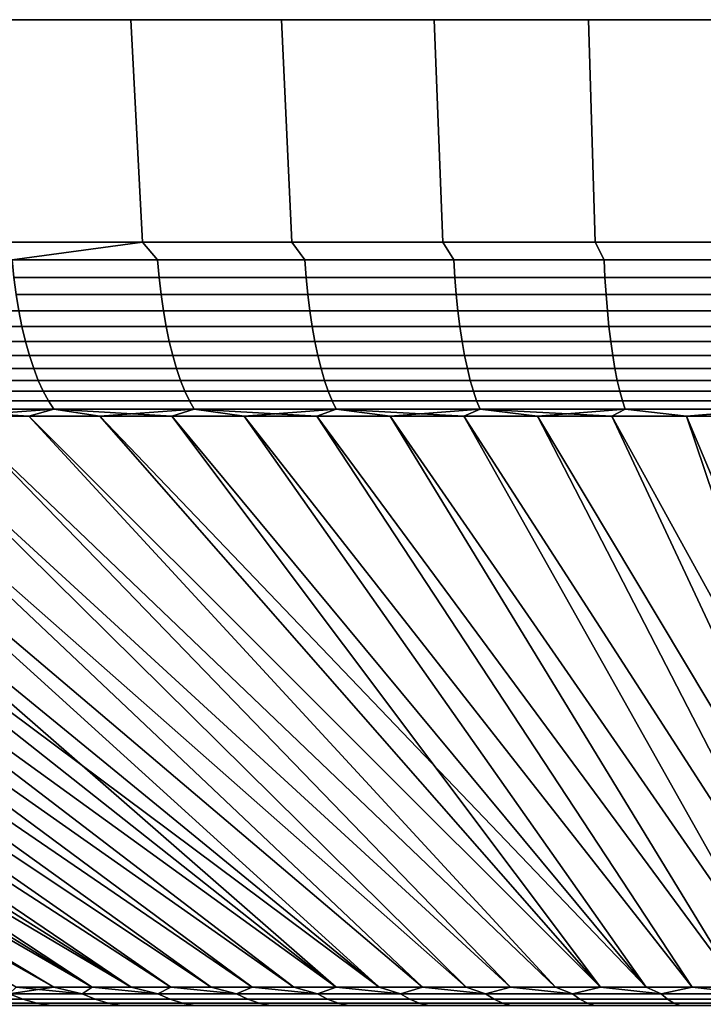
# Model space of a CAD drawing. Header units: metres. Extents: x -109 to 109, y -342 to 66.
# Tile 244 of 256: x 66 to 72, y 57 to 66. Entities that reach past the tile are written whole.
import ezdxf

# ---------------------------------------------------------------- set-up
doc = ezdxf.new("R2010")
doc.units = ezdxf.units.M
doc.layers.add('solid_K_24_62_16_000B91', color=7, linetype='CONTINUOUS')

msp = doc.modelspace()

# ---------------------------------------------------------------- linework, layer by layer
at = {"layer": 'solid_K_24_62_16_000B91'}
for points in [[(64.347702, 66.099998, -29.790512), (65.64061, 66.099998, 30.285751), (66.953621, 66.099998, 30.724903), (65.64061, 66.099998, -30.285751)], [(65.64061, 66.099998, -30.285751), (66.953621, 66.099998, 30.724903), (68.284294, 66.099998, 31.107157), (66.953621, 66.099998, -30.724903)], [(65.757423, 64.137161, 29.959957), (67.056313, 64.137161, 30.394388), (66.953621, 66.099998, 30.724903), (65.64061, 66.099998, 30.285751)], [(67.056313, 64.137161, -30.394388), (65.757423, 64.137161, -29.959957), (65.64061, 66.099998, -30.285751), (66.953621, 66.099998, -30.724903)], [(66.953621, 66.099998, -30.724903), (68.284294, 66.099998, 31.107157), (69.630226, 66.099998, 31.43182), (68.284294, 66.099998, -31.107157)], [(67.056313, 64.137161, 30.394388), (68.372688, 64.137161, 30.772535), (68.284294, 66.099998, 31.107157), (66.953621, 66.099998, 30.724903)], [(68.372696, 64.137161, -30.772535), (67.056313, 64.137161, -30.394388), (66.953621, 66.099998, -30.724903), (68.284294, 66.099998, -31.107157)], [(68.284294, 66.099998, -31.107157), (69.630226, 66.099998, 31.43182), (70.988869, 66.099998, 31.698273), (69.630226, 66.099998, -31.43182)], [(68.372688, 64.137161, 30.772535), (69.704124, 64.137161, 31.093699), (69.630226, 66.099998, 31.43182), (68.284294, 66.099998, 31.107157)], [(69.704124, 64.137161, -31.093699), (68.372696, 64.137161, -30.772535), (68.284294, 66.099998, -31.107157), (69.630226, 66.099998, -31.43182)], [(69.630226, 66.099998, -31.43182), (70.988869, 66.099998, 31.698273), (72.357658, 66.099998, 31.906019), (70.988869, 66.099998, -31.698273)], [(69.704124, 64.137161, 31.093699), (71.048134, 64.137161, 31.357283), (70.988869, 66.099998, 31.698273), (69.630226, 66.099998, 31.43182)], [(71.048134, 64.137161, -31.357283), (69.704124, 64.137161, -31.093699), (69.630226, 66.099998, -31.43182), (70.988869, 66.099998, -31.698273)], [(70.988869, 66.099998, -31.698273), (72.357658, 66.099998, 31.906019), (73.734184, 66.099998, 32.054691), (72.357658, 66.099998, -31.906019)], [(71.048134, 64.137161, 31.357283), (72.402237, 64.137161, 31.562801), (72.357658, 66.099998, 31.906019), (70.988869, 66.099998, 31.698273)], [(72.402237, 64.137161, -31.562801), (71.048134, 64.137161, -31.357283), (70.988869, 66.099998, -31.698273), (72.357658, 66.099998, -31.906019)], [(65.908218, 63.98151, 29.977663), (67.056313, 64.137161, 30.394388), (65.757423, 64.137161, 29.959957)], [(65.908218, 63.98151, -29.977663), (65.757423, 64.137161, -29.959957), (67.056313, 64.137161, -30.394388)], [(67.190048, 63.98151, 30.400181), (67.056313, 64.137161, 30.394388), (65.908218, 63.98151, 29.977663)], [(65.908218, 63.98151, -29.977663), (67.056313, 64.137161, -30.394388), (67.190048, 63.98151, -30.400181)], [(68.488655, 63.98151, 30.767914), (68.372688, 64.137161, 30.772535), (67.056313, 64.137161, 30.394388), (67.190048, 63.98151, 30.400181)], [(68.488655, 63.98151, -30.767914), (67.190048, 63.98151, -30.400181), (67.056313, 64.137161, -30.394388), (68.372696, 64.137161, -30.772535)], [(69.801704, 63.98151, 31.080202), (69.704124, 64.137161, 31.093699), (68.372688, 64.137161, 30.772535), (68.488655, 63.98151, 30.767914)], [(69.801704, 63.98151, -31.080202), (68.488655, 63.98151, -30.767914), (68.372696, 64.137161, -30.772535), (69.704124, 64.137161, -31.093699)], [(71.126823, 63.98151, 31.336481), (71.048134, 64.137161, 31.357283), (69.704124, 64.137161, 31.093699), (69.801704, 63.98151, 31.080202)], [(71.126823, 63.98151, -31.336481), (69.801704, 63.98151, -31.080202), (69.704124, 64.137161, -31.093699), (71.048134, 64.137161, -31.357283)], [(72.461617, 63.98151, 31.536291), (72.402237, 64.137161, 31.562801), (71.048134, 64.137161, 31.357283), (71.126823, 63.98151, 31.336481)], [(72.461617, 63.98151, -31.536291), (71.126823, 63.98151, -31.336481), (71.048134, 64.137161, -31.357283), (72.402237, 64.137161, -31.562801)], [(65.908218, 63.98151, -29.977663), (67.190048, 63.98151, -30.400181), (67.203751, 63.827229, -30.355433), (65.923805, 63.827229, -29.933537)], [(67.190048, 63.98151, 30.400181), (65.908218, 63.98151, 29.977663), (65.923805, 63.827229, 29.933537), (67.203751, 63.827229, 30.355433)], [(67.190048, 63.98151, -30.400181), (68.488655, 63.98151, -30.767914), (68.50045, 63.827229, -30.722624), (67.203751, 63.827229, -30.355433)], [(68.488655, 63.98151, 30.767914), (67.190048, 63.98151, 30.400181), (67.203751, 63.827229, 30.355433), (68.50045, 63.827229, 30.722624)], [(68.488655, 63.98151, -30.767914), (69.801704, 63.98151, -31.080202), (69.811562, 63.827229, -31.034452), (68.50045, 63.827229, -30.722624)], [(69.801704, 63.98151, 31.080202), (68.488655, 63.98151, 30.767914), (68.50045, 63.827229, 30.722624), (69.811562, 63.827229, 31.034452)], [(69.801704, 63.98151, -31.080202), (71.126823, 63.98151, -31.336481), (71.134727, 63.827229, -31.290356), (69.811562, 63.827229, -31.034452)], [(71.126823, 63.98151, 31.336481), (69.801704, 63.98151, 31.080202), (69.811562, 63.827229, 31.034452), (71.134727, 63.827229, 31.290356)], [(71.126823, 63.98151, -31.336481), (72.461617, 63.98151, -31.536291), (72.467567, 63.827229, -31.48987), (71.134727, 63.827229, -31.290356)], [(72.461617, 63.98151, 31.536291), (71.126823, 63.98151, 31.336481), (71.134727, 63.827229, 31.290356), (72.467567, 63.827229, 31.48987)], [(65.923805, 63.827229, -29.933537), (67.203751, 63.827229, -30.355433), (67.221054, 63.677216, -30.298946), (65.943489, 63.677216, -29.877836)], [(67.203751, 63.827229, 30.355433), (65.923805, 63.827229, 29.933537), (65.943489, 63.677216, 29.877836), (67.221054, 63.677216, 30.298946)], [(67.203751, 63.827229, -30.355433), (68.50045, 63.827229, -30.722624), (68.515335, 63.677216, -30.665455), (67.221054, 63.677216, -30.298946)], [(68.50045, 63.827229, 30.722624), (67.203751, 63.827229, 30.355433), (67.221054, 63.677216, 30.298946), (68.515335, 63.677216, 30.665455)], [(68.50045, 63.827229, -30.722624), (69.811562, 63.827229, -31.034452), (69.824013, 63.677216, -30.976704), (68.515335, 63.677216, -30.665455)], [(69.811562, 63.827229, 31.034452), (68.50045, 63.827229, 30.722624), (68.515335, 63.677216, 30.665455), (69.824013, 63.677216, 30.976704)], [(69.811562, 63.827229, -31.034452), (71.134727, 63.827229, -31.290356), (71.144714, 63.677216, -31.23213), (69.824013, 63.677216, -30.976704)], [(71.134727, 63.827229, 31.290356), (69.811562, 63.827229, 31.034452), (69.824013, 63.677216, 30.976704), (71.144714, 63.677216, 31.23213)], [(71.134727, 63.827229, -31.290356), (72.467567, 63.827229, -31.48987), (72.475067, 63.677216, -31.431273), (71.144714, 63.677216, -31.23213)], [(72.467567, 63.827229, 31.48987), (71.134727, 63.827229, 31.290356), (71.144714, 63.677216, 31.23213), (72.475067, 63.677216, 31.431273)], [(65.943489, 63.677216, -29.877836), (67.221054, 63.677216, -30.298946), (67.241829, 63.532452, -30.231091), (65.967133, 63.532452, -29.810925)], [(67.221054, 63.677216, 30.298946), (65.943489, 63.677216, 29.877836), (65.967133, 63.532452, 29.810925), (67.241829, 63.532452, 30.231091)], [(67.221054, 63.677216, -30.298946), (68.515335, 63.677216, -30.665455), (68.533218, 63.532452, -30.596779), (67.241829, 63.532452, -30.231091)], [(68.515335, 63.677216, 30.665455), (67.221054, 63.677216, 30.298946), (67.241829, 63.532452, 30.231091), (68.533218, 63.532452, 30.596779)], [(68.515335, 63.677216, -30.665455), (69.824013, 63.677216, -30.976704), (69.838959, 63.532452, -30.907331), (68.533218, 63.532452, -30.596779)], [(69.824013, 63.677216, 30.976704), (68.515335, 63.677216, 30.665455), (68.533218, 63.532452, 30.596779), (69.838959, 63.532452, 30.907331)], [(69.824013, 63.677216, -30.976704), (71.144714, 63.677216, -31.23213), (71.156708, 63.532452, -31.162184), (69.838959, 63.532452, -30.907331)], [(71.144714, 63.677216, 31.23213), (69.824013, 63.677216, 30.976704), (69.838959, 63.532452, 30.907331), (71.156708, 63.532452, 31.162184)], [(71.144714, 63.677216, -31.23213), (72.475067, 63.677216, -31.431273), (72.484085, 63.532452, -31.360882), (71.156708, 63.532452, -31.162184)], [(72.475067, 63.677216, 31.431273), (71.144714, 63.677216, 31.23213), (71.156708, 63.532452, 31.162184), (72.484085, 63.532452, 31.360882)], [(64.711411, 63.532452, -29.337036), (65.967133, 63.532452, -29.810925), (65.994583, 63.393871, -29.733234), (64.742134, 63.393871, -29.260582)], [(65.967133, 63.532452, 29.810925), (64.711411, 63.532452, 29.337036), (64.742134, 63.393871, 29.260582), (65.994583, 63.393871, 29.733234)], [(65.967133, 63.532452, -29.810925), (67.241829, 63.532452, -30.231091), (67.265961, 63.393871, -30.152308), (65.994583, 63.393871, -29.733234)], [(67.241829, 63.532452, 30.231091), (65.967133, 63.532452, 29.810925), (65.994583, 63.393871, 29.733234), (67.265961, 63.393871, 30.152308)], [(67.241829, 63.532452, -30.231091), (68.533218, 63.532452, -30.596779), (68.553978, 63.393871, -30.517042), (67.265961, 63.393871, -30.152308)], [(68.533218, 63.532452, 30.596779), (67.241829, 63.532452, 30.231091), (67.265961, 63.393871, 30.152308), (68.553978, 63.393871, 30.517042)], [(68.533218, 63.532452, -30.596779), (69.838959, 63.532452, -30.907331), (69.856323, 63.393871, -30.826784), (68.553978, 63.393871, -30.517042)], [(69.838959, 63.532452, 30.907331), (68.533218, 63.532452, 30.596779), (68.553978, 63.393871, 30.517042), (69.856323, 63.393871, 30.826784)], [(69.838959, 63.532452, -30.907331), (71.156708, 63.532452, -31.162184), (71.170631, 63.393871, -31.080975), (69.856323, 63.393871, -30.826784)], [(71.156708, 63.532452, 31.162184), (69.838959, 63.532452, 30.907331), (69.856323, 63.393871, 30.826784), (71.170631, 63.393871, 31.080975)], [(71.156708, 63.532452, -31.162184), (72.484085, 63.532452, -31.360882), (72.494545, 63.393871, -31.279154), (71.170631, 63.393871, -31.080975)], [(72.484085, 63.532452, 31.360882), (71.156708, 63.532452, 31.162184), (71.170631, 63.393871, 31.080975), (72.494545, 63.393871, 31.279154)], [(64.742134, 63.393871, -29.260582), (65.994583, 63.393871, -29.733234), (66.025658, 63.262379, -29.645273), (64.776917, 63.262379, -29.174019)], [(65.994583, 63.393871, 29.733234), (64.742134, 63.393871, 29.260582), (64.776917, 63.262379, 29.174019), (66.025658, 63.262379, 29.645273)], [(65.994583, 63.393871, -29.733234), (67.265961, 63.393871, -30.152308), (67.293274, 63.262379, -30.063107), (66.025658, 63.262379, -29.645273)], [(67.265961, 63.393871, 30.152308), (65.994583, 63.393871, 29.733234), (66.025658, 63.262379, 29.645273), (67.293274, 63.262379, 30.063107)], [(67.265961, 63.393871, -30.152308), (68.553978, 63.393871, -30.517042), (68.577484, 63.262379, -30.426762), (67.293274, 63.262379, -30.063107)], [(68.553978, 63.393871, 30.517042), (67.265961, 63.393871, 30.152308), (67.293274, 63.262379, 30.063107), (68.577484, 63.262379, 30.426762)], [(68.553978, 63.393871, -30.517042), (69.856323, 63.393871, -30.826784), (69.875977, 63.262379, -30.735588), (68.577484, 63.262379, -30.426762)], [(69.856323, 63.393871, 30.826784), (68.553978, 63.393871, 30.517042), (68.577484, 63.262379, 30.426762), (69.875977, 63.262379, 30.735588)], [(69.856323, 63.393871, -30.826784), (71.170631, 63.393871, -31.080975), (71.186401, 63.262379, -30.989025), (69.875977, 63.262379, -30.735588)], [(71.170631, 63.393871, 31.080975), (69.856323, 63.393871, 30.826784), (69.875977, 63.262379, 30.735588), (71.186401, 63.262379, 30.989025)], [(71.170631, 63.393871, -31.080975), (72.494545, 63.393871, -31.279154), (72.506393, 63.262379, -31.186619), (71.186401, 63.262379, -30.989025)], [(72.494545, 63.393871, 31.279154), (71.170631, 63.393871, 31.080975), (71.186401, 63.262379, 30.989025), (72.506393, 63.262379, 31.186619)], [(64.776917, 63.262379, -29.174019), (66.025658, 63.262379, -29.645273), (66.060165, 63.138828, -29.547611), (64.815536, 63.138828, -29.077909)], [(66.025658, 63.262379, 29.645273), (64.776917, 63.262379, 29.174019), (64.815536, 63.138828, 29.077909), (66.060165, 63.138828, 29.547611)], [(66.025658, 63.262379, -29.645273), (67.293274, 63.262379, -30.063107), (67.323608, 63.138828, -29.964067), (66.060165, 63.138828, -29.547611)], [(67.293274, 63.262379, 30.063107), (66.025658, 63.262379, 29.645273), (66.060165, 63.138828, 29.547611), (67.323608, 63.138828, 29.964067)], [(67.293274, 63.262379, -30.063107), (68.577484, 63.262379, -30.426762), (68.603584, 63.138828, -30.326527), (67.323608, 63.138828, -29.964067)], [(68.577484, 63.262379, 30.426762), (67.293274, 63.262379, 30.063107), (67.323608, 63.138828, 29.964067), (68.603584, 63.138828, 30.326527)], [(68.577484, 63.262379, -30.426762), (69.875977, 63.262379, -30.735588), (69.897797, 63.138828, -30.634335), (68.603584, 63.138828, -30.326527)], [(69.875977, 63.262379, 30.735588), (68.577484, 63.262379, 30.426762), (68.603584, 63.138828, 30.326527), (69.897797, 63.138828, 30.634335)], [(69.875977, 63.262379, -30.735588), (71.186401, 63.262379, -30.989025), (71.203903, 63.138828, -30.886936), (69.897797, 63.138828, -30.634335)], [(71.186401, 63.262379, 30.989025), (69.875977, 63.262379, 30.735588), (69.897797, 63.138828, 30.634335), (71.203903, 63.138828, 30.886936)], [(71.186401, 63.262379, -30.989025), (72.506393, 63.262379, -31.186619), (72.519554, 63.138828, -31.083879), (71.203903, 63.138828, -30.886936)], [(72.506393, 63.262379, 31.186619), (71.186401, 63.262379, 30.989025), (71.203903, 63.138828, 30.886936), (72.519554, 63.138828, 31.083879)], [(64.815536, 63.138828, -29.077909), (66.060165, 63.138828, -29.547611), (66.097878, 63.024021, -29.440884), (64.857742, 63.024021, -28.972878)], [(66.060165, 63.138828, 29.547611), (64.815536, 63.138828, 29.077909), (64.857742, 63.024021, 28.972878), (66.097878, 63.024021, 29.440884)], [(66.060165, 63.138828, -29.547611), (67.323608, 63.138828, -29.964067), (67.35675, 63.024021, -29.855835), (66.097878, 63.024021, -29.440884)], [(67.323608, 63.138828, 29.964067), (66.060165, 63.138828, 29.547611), (66.097878, 63.024021, 29.440884), (67.35675, 63.024021, 29.855835)], [(67.323608, 63.138828, -29.964067), (68.603584, 63.138828, -30.326527), (68.632111, 63.024021, -30.216984), (67.35675, 63.024021, -29.855835)], [(68.603584, 63.138828, 30.326527), (67.323608, 63.138828, 29.964067), (67.35675, 63.024021, 29.855835), (68.632111, 63.024021, 30.216984)], [(68.603584, 63.138828, -30.326527), (69.897797, 63.138828, -30.634335), (69.921646, 63.024021, -30.523682), (68.632111, 63.024021, -30.216984)], [(69.897797, 63.138828, 30.634335), (68.603584, 63.138828, 30.326527), (68.632111, 63.024021, 30.216984), (69.921646, 63.024021, 30.523682)], [(69.897797, 63.138828, -30.634335), (71.203903, 63.138828, -30.886936), (71.22303, 63.024021, -30.775372), (69.921646, 63.024021, -30.523682)], [(71.203903, 63.138828, 30.886936), (69.897797, 63.138828, 30.634335), (69.921646, 63.024021, 30.523682), (71.22303, 63.024021, 30.775372)], [(71.203903, 63.138828, -30.886936), (72.519554, 63.138828, -31.083879), (72.533928, 63.024021, -30.971603), (71.22303, 63.024021, -30.775372)], [(72.519554, 63.138828, 31.083879), (71.203903, 63.138828, 30.886936), (71.22303, 63.024021, 30.775372), (72.533928, 63.024021, 30.971603)], [(64.857742, 63.024021, -28.972878), (66.097878, 63.024021, -29.440884), (66.138542, 62.918705, -29.325785), (64.903259, 62.918705, -28.859608)], [(66.097878, 63.024021, 29.440884), (64.857742, 63.024021, 28.972878), (64.903259, 62.918705, 28.859608), (66.138542, 62.918705, 29.325785)], [(66.097878, 63.024021, -29.440884), (67.35675, 63.024021, -29.855835), (67.392502, 62.918705, -29.739113), (66.138542, 62.918705, -29.325785)], [(67.35675, 63.024021, 29.855835), (66.097878, 63.024021, 29.440884), (66.138542, 62.918705, 29.325785), (67.392502, 62.918705, 29.739113)], [(67.35675, 63.024021, -29.855835), (68.632111, 63.024021, -30.216984), (68.662872, 62.918705, -30.09885), (67.392502, 62.918705, -29.739113)], [(68.632111, 63.024021, 30.216984), (67.35675, 63.024021, 29.855835), (67.392502, 62.918705, 29.739113), (68.662872, 62.918705, 30.09885)], [(68.632111, 63.024021, -30.216984), (69.921646, 63.024021, -30.523682), (69.947365, 62.918705, -30.404348), (68.662872, 62.918705, -30.09885)], [(69.921646, 63.024021, 30.523682), (68.632111, 63.024021, 30.216984), (68.662872, 62.918705, 30.09885), (69.947365, 62.918705, 30.404348)], [(69.921646, 63.024021, -30.523682), (71.22303, 63.024021, -30.775372), (71.24366, 62.918705, -30.655054), (69.947365, 62.918705, -30.404348)], [(71.22303, 63.024021, 30.775372), (69.921646, 63.024021, 30.523682), (69.947365, 62.918705, 30.404348), (71.24366, 62.918705, 30.655054)], [(71.22303, 63.024021, -30.775372), (72.533928, 63.024021, -30.971603), (72.549438, 62.918705, -30.850517), (71.24366, 62.918705, -30.655054)], [(72.533928, 63.024021, 30.971603), (71.22303, 63.024021, 30.775372), (71.24366, 62.918705, 30.655054), (72.549438, 62.918705, 30.850517)], [(64.903259, 62.918705, -28.859608), (66.138542, 62.918705, -29.325785), (66.1819, 62.823563, -29.20306), (64.95179, 62.823563, -28.738834)], [(66.138542, 62.918705, 29.325785), (64.903259, 62.918705, 28.859608), (64.95179, 62.823563, 28.738834), (66.1819, 62.823563, 29.20306)], [(66.138542, 62.918705, -29.325785), (67.392502, 62.918705, -29.739113), (67.430611, 62.823563, -29.614658), (66.1819, 62.823563, -29.20306)], [(67.392502, 62.918705, 29.739113), (66.138542, 62.918705, 29.325785), (66.1819, 62.823563, 29.20306), (67.430611, 62.823563, 29.614658)], [(67.392502, 62.918705, -29.739113), (68.662872, 62.918705, -30.09885), (68.695663, 62.823563, -29.972891), (67.430611, 62.823563, -29.614658)], [(68.662872, 62.918705, 30.09885), (67.392502, 62.918705, 29.739113), (67.430611, 62.823563, 29.614658), (68.695663, 62.823563, 29.972891)], [(68.662872, 62.918705, -30.09885), (69.947365, 62.918705, -30.404348), (69.974785, 62.823563, -30.277109), (68.695663, 62.823563, -29.972891)], [(69.947365, 62.918705, 30.404348), (68.662872, 62.918705, 30.09885), (68.695663, 62.823563, 29.972891), (69.974785, 62.823563, 30.277109)], [(69.947365, 62.918705, -30.404348), (71.24366, 62.918705, -30.655054), (71.265663, 62.823563, -30.526768), (69.974785, 62.823563, -30.277109)], [(71.24366, 62.918705, 30.655054), (69.947365, 62.918705, 30.404348), (69.974785, 62.823563, 30.277109), (71.265663, 62.823563, 30.526768)], [(71.24366, 62.918705, -30.655054), (72.549438, 62.918705, -30.850517), (72.565971, 62.823563, -30.721413), (71.265663, 62.823563, -30.526768)], [(72.549438, 62.918705, 30.850517), (71.24366, 62.918705, 30.655054), (71.265663, 62.823563, 30.526768), (72.565971, 62.823563, 30.721413)], [(64.95179, 62.823563, -28.738834), (66.1819, 62.823563, -29.20306), (66.227676, 62.739212, -29.073507), (65.003014, 62.739212, -28.611341)], [(66.1819, 62.823563, 29.20306), (64.95179, 62.823563, 28.738834), (65.003014, 62.739212, 28.611341), (66.227676, 62.739212, 29.073507)], [(66.1819, 62.823563, -29.20306), (67.430611, 62.823563, -29.614658), (67.470848, 62.739212, -29.483282), (66.227676, 62.739212, -29.073507)], [(67.430611, 62.823563, 29.614658), (66.1819, 62.823563, 29.20306), (66.227676, 62.739212, 29.073507), (67.470848, 62.739212, 29.483282)], [(67.430611, 62.823563, -29.614658), (68.695663, 62.823563, -29.972891), (68.730286, 62.739212, -29.839924), (67.470848, 62.739212, -29.483282)], [(68.695663, 62.823563, 29.972891), (67.430611, 62.823563, 29.614658), (67.470848, 62.739212, 29.483282), (68.730286, 62.739212, 29.839924)], [(68.695663, 62.823563, -29.972891), (69.974785, 62.823563, -30.277109), (70.003731, 62.739212, -30.142794), (68.730286, 62.739212, -29.839924)], [(69.974785, 62.823563, 30.277109), (68.695663, 62.823563, 29.972891), (68.730286, 62.739212, 29.839924), (70.003731, 62.739212, 30.142794)], [(69.974785, 62.823563, -30.277109), (71.265663, 62.823563, -30.526768), (71.288879, 62.739212, -30.391344), (70.003731, 62.739212, -30.142794)], [(71.265663, 62.823563, 30.526768), (69.974785, 62.823563, 30.277109), (70.003731, 62.739212, 30.142794), (71.288879, 62.739212, 30.391344)], [(71.265663, 62.823563, -30.526768), (72.565971, 62.823563, -30.721413), (72.58342, 62.739212, -30.585125), (71.288879, 62.739212, -30.391344)], [(72.565971, 62.823563, 30.721413), (71.265663, 62.823563, 30.526768), (71.288879, 62.739212, 30.391344), (72.58342, 62.739212, 30.585125)], [(65.003014, 62.739212, -28.611341), (66.227676, 62.739212, -29.073507), (66.275566, 62.666206, -28.937971), (65.056618, 62.666206, -28.477961)], [(66.227676, 62.739212, 29.073507), (65.003014, 62.739212, 28.611341), (65.056618, 62.666206, 28.477961), (66.275566, 62.666206, 28.937971)], [(66.227676, 62.739212, -29.073507), (67.470848, 62.739212, -29.483282), (67.512939, 62.666206, -29.345835), (66.275566, 62.666206, -28.937971)], [(67.470848, 62.739212, 29.483282), (66.227676, 62.739212, 29.073507), (66.275566, 62.666206, 28.937971), (67.512939, 62.666206, 29.345835)], [(67.470848, 62.739212, -29.483282), (68.730286, 62.739212, -29.839924), (68.76651, 62.666206, -29.700815), (67.512939, 62.666206, -29.345835)], [(68.730286, 62.739212, 29.839924), (67.470848, 62.739212, 29.483282), (67.512939, 62.666206, 29.345835), (68.76651, 62.666206, 29.700815)], [(68.730286, 62.739212, -29.839924), (70.003731, 62.739212, -30.142794), (70.034019, 62.666206, -30.002272), (68.76651, 62.666206, -29.700815)], [(70.003731, 62.739212, 30.142794), (68.730286, 62.739212, 29.839924), (68.76651, 62.666206, 29.700815), (70.034019, 62.666206, 30.002272)], [(70.003731, 62.739212, -30.142794), (71.288879, 62.739212, -30.391344), (71.313171, 62.666206, -30.249664), (70.034019, 62.666206, -30.002272)], [(71.288879, 62.739212, 30.391344), (70.003731, 62.739212, 30.142794), (70.034019, 62.666206, 30.002272), (71.313171, 62.666206, 30.249664)], [(71.288879, 62.739212, -30.391344), (72.58342, 62.739212, -30.585125), (72.601677, 62.666206, -30.442543), (71.313171, 62.666206, -30.249664)], [(72.58342, 62.739212, 30.585125), (71.288879, 62.739212, 30.391344), (71.313171, 62.666206, 30.249664), (72.601677, 62.666206, 30.442543)], [(56.867943, 62.605068, 23.39665), (65.94313, 57.568859, 12.946731), (66.274483, 57.568859, 13.210002), (57.383011, 62.605068, 23.819355)], [(57.907166, 62.605068, -24.230713), (66.274475, 57.568859, -13.209997), (65.943123, 57.568859, -12.946726), (57.382996, 62.605068, -23.819344)], [(57.383011, 62.605068, 23.819355), (66.274483, 57.568859, 13.210002), (66.612404, 57.568859, 13.464796), (57.907177, 62.605068, 24.230722)], [(58.440178, 62.605068, -24.630547), (66.612396, 57.568859, -13.464791), (66.274475, 57.568859, -13.209997), (57.907166, 62.605068, -24.230713)], [(57.907177, 62.605068, 24.230722), (66.612404, 57.568859, 13.464796), (66.956673, 57.568859, 13.710955), (58.440193, 62.605068, 24.630558)], [(58.440178, 62.605068, -24.630547), (58.981792, 62.605068, -25.01866), (66.612396, 57.568859, -13.464791)], [(58.981808, 62.605068, 25.018669), (58.440193, 62.605068, 24.630558), (66.956673, 57.568859, 13.710955)], [(59.531738, 62.605068, -25.394863), (66.956665, 57.568859, -13.71095), (66.612396, 57.568859, -13.464791), (58.981792, 62.605068, -25.01866)], [(58.981808, 62.605068, 25.018669), (66.956673, 57.568859, 13.710955), (67.307083, 57.568859, 13.94832), (59.531754, 62.605068, 25.394875)], [(60.089764, 62.605068, -25.758982), (67.307076, 57.568859, -13.948315), (66.956665, 57.568859, -13.71095), (59.531738, 62.605068, -25.394863)], [(59.531754, 62.605068, 25.394875), (67.307083, 57.568859, 13.94832), (67.663399, 57.568859, 14.176737), (60.089779, 62.605068, 25.758991)], [(60.655598, 62.605068, -26.110838), (67.663391, 57.568859, -14.176731), (67.307076, 57.568859, -13.948315), (60.089764, 62.605068, -25.758982)], [(60.089779, 62.605068, 25.758991), (67.663399, 57.568859, 14.176737), (68.025368, 57.568859, 14.396041), (60.655613, 62.605068, 26.110849)], [(61.228973, 62.605068, -26.45027), (68.02536, 57.568859, -14.396036), (67.663391, 57.568859, -14.176731), (60.655598, 62.605068, -26.110838)], [(60.655613, 62.605068, 26.110849), (68.025368, 57.568859, 14.396041), (68.392754, 57.568859, 14.60609), (61.228989, 62.605068, 26.450277)], [(61.809616, 62.605068, -26.777109), (68.392746, 57.568859, -14.606087), (68.02536, 57.568859, -14.396036), (61.228973, 62.605068, -26.45027)], [(61.228989, 62.605068, 26.450277), (68.392754, 57.568859, 14.60609), (68.765305, 57.568859, 14.806749), (61.809631, 62.605068, 26.777119)], [(62.397251, 62.605068, -27.091206), (68.765305, 57.568859, -14.806747), (68.392746, 57.568859, -14.606087), (61.809616, 62.605068, -26.777109)], [(61.809631, 62.605068, 26.777119), (68.765305, 57.568859, 14.806749), (69.14283, 57.568859, 14.997914), (62.397266, 62.605068, 27.091215)], [(62.682739, 62.666206, -27.404902), (62.9916, 62.605068, -27.392408), (68.765305, 57.568859, -14.806747), (62.397251, 62.605068, -27.091206)], [(62.682739, 62.666206, 27.404902), (62.397266, 62.605068, 27.091215), (69.14283, 57.568859, 14.997914), (62.991615, 62.605068, 27.392416)], [(63.592377, 62.605068, -27.680574), (69.14283, 57.568859, -14.997914), (68.765305, 57.568859, -14.806747), (62.9916, 62.605068, -27.392408)], [(62.991615, 62.605068, 27.392416), (69.14283, 57.568859, 14.997914), (69.525116, 57.568859, 15.179471), (63.592392, 62.605068, 27.680582)], [(64.199295, 62.605068, -27.955566), (69.525116, 57.568859, -15.179471), (69.14283, 57.568859, -14.997914), (63.592377, 62.605068, -27.680574)], [(63.592392, 62.605068, 27.680582), (69.525116, 57.568859, 15.179471), (69.911934, 57.568859, 15.351309), (64.19931, 62.605068, 27.955572)], [(64.812073, 62.605068, -28.217253), (69.911934, 57.568859, -15.351309), (69.525116, 57.568859, -15.179471), (64.199295, 62.605068, -27.955566)], [(64.19931, 62.605068, 27.955572), (69.911934, 57.568859, 15.351309), (70.303017, 57.568859, 15.513307), (64.812088, 62.605068, 28.217258)], [(65.430412, 62.605068, -28.465509), (70.303009, 57.568859, -15.513306), (69.911934, 57.568859, -15.351309), (64.812073, 62.605068, -28.217253)], [(64.812088, 62.605068, 28.217258), (70.303017, 57.568859, 15.513307), (70.698097, 57.568859, 15.665353), (65.430428, 62.605068, 28.465515)], [(65.056618, 62.666206, -28.477961), (66.275566, 62.666206, -28.937971), (65.430412, 62.605068, -28.465509)], [(65.056618, 62.666206, 28.477961), (65.430428, 62.605068, 28.465515), (66.054039, 62.605068, 28.700222)], [(66.275566, 62.666206, 28.937971), (65.056618, 62.666206, 28.477961), (66.054039, 62.605068, 28.700222)], [(66.275566, 62.666206, -28.937971), (66.054024, 62.605068, -28.700218), (65.430412, 62.605068, -28.465509)], [(66.054024, 62.605068, -28.700218), (70.698097, 57.568859, -15.665351), (70.303009, 57.568859, -15.513306), (65.430412, 62.605068, -28.465509)], [(65.430428, 62.605068, 28.465515), (70.698097, 57.568859, 15.665353), (71.096924, 57.568859, 15.807343), (66.054039, 62.605068, 28.700222)], [(66.275566, 62.666206, -28.937971), (66.682602, 62.605068, -28.921267), (66.054024, 62.605068, -28.700218)], [(66.682602, 62.605068, -28.921267), (71.096916, 57.568859, -15.80734), (70.698097, 57.568859, -15.665351), (66.054024, 62.605068, -28.700218)], [(66.275566, 62.666206, 28.937971), (66.054039, 62.605068, 28.700222), (66.682617, 62.605068, 28.921272)], [(66.054039, 62.605068, 28.700222), (71.096924, 57.568859, 15.807343), (71.499199, 57.568859, 15.939177), (66.682617, 62.605068, 28.921272)], [(66.275566, 62.666206, -28.937971), (67.512939, 62.666206, -29.345835), (66.682602, 62.605068, -28.921267)], [(66.275566, 62.666206, 28.937971), (66.682617, 62.605068, 28.921272), (67.315872, 62.605068, 29.128555)], [(67.512939, 62.666206, 29.345835), (66.275566, 62.666206, 28.937971), (67.315872, 62.605068, 29.128555)], [(67.512939, 62.666206, -29.345835), (67.315857, 62.605068, -29.128551), (66.682602, 62.605068, -28.921267)], [(66.682602, 62.605068, -28.921267), (67.315857, 62.605068, -29.128551), (71.096916, 57.568859, -15.80734)], [(67.315872, 62.605068, 29.128555), (66.682617, 62.605068, 28.921272), (71.499199, 57.568859, 15.939177)], [(67.512939, 62.666206, -29.345835), (67.953484, 62.605068, -29.321972), (67.315857, 62.605068, -29.128551)], [(67.953484, 62.605068, -29.321972), (71.499191, 57.568859, -15.939173), (71.096916, 57.568859, -15.80734), (67.315857, 62.605068, -29.128551)], [(67.512939, 62.666206, 29.345835), (67.315872, 62.605068, 29.128555), (67.953499, 62.605068, 29.321976)], [(67.315872, 62.605068, 29.128555), (71.499199, 57.568859, 15.939177), (71.904671, 57.568859, 16.060768), (67.953499, 62.605068, 29.321976)], [(67.512939, 62.666206, -29.345835), (68.76651, 62.666206, -29.700815), (67.953484, 62.605068, -29.321972)], [(67.512939, 62.666206, 29.345835), (67.953499, 62.605068, 29.321976), (68.595192, 62.605068, 29.50144)], [(68.76651, 62.666206, 29.700815), (67.512939, 62.666206, 29.345835), (68.595192, 62.605068, 29.50144)], [(68.76651, 62.666206, -29.700815), (68.595177, 62.605068, -29.501436), (67.953484, 62.605068, -29.321972)], [(68.595177, 62.605068, -29.501436), (71.904655, 57.568859, -16.060764), (71.499191, 57.568859, -15.939173), (67.953484, 62.605068, -29.321972)], [(67.953499, 62.605068, 29.321976), (71.904671, 57.568859, 16.060768), (72.313049, 57.568859, 16.172037), (68.595192, 62.605068, 29.50144)], [(68.76651, 62.666206, -29.700815), (69.240631, 62.605068, -29.666859), (68.595177, 62.605068, -29.501436)], [(69.240631, 62.605068, -29.666859), (72.313034, 57.568859, -16.172033), (71.904655, 57.568859, -16.060764), (68.595177, 62.605068, -29.501436)], [(68.76651, 62.666206, 29.700815), (68.595192, 62.605068, 29.50144), (69.240654, 62.605068, 29.666864)], [(68.595192, 62.605068, 29.50144), (72.313049, 57.568859, 16.172037), (72.724083, 57.568859, 16.272917), (69.240654, 62.605068, 29.666864)], [(68.76651, 62.666206, -29.700815), (70.034019, 62.666206, -30.002272), (69.240631, 62.605068, -29.666859)], [(68.76651, 62.666206, 29.700815), (69.240654, 62.605068, 29.666864), (69.889565, 62.605068, 29.818167)], [(70.034019, 62.666206, 30.002272), (68.76651, 62.666206, 29.700815), (69.889565, 62.605068, 29.818167)], [(70.034019, 62.666206, -30.002272), (69.889542, 62.605068, -29.818163), (69.240631, 62.605068, -29.666859)], [(69.889542, 62.605068, -29.818163), (72.724068, 57.568859, -16.272913), (72.313034, 57.568859, -16.172033), (69.240631, 62.605068, -29.666859)], [(69.240654, 62.605068, 29.666864), (72.724083, 57.568859, 16.272917), (73.137512, 57.568859, 16.363344), (69.889565, 62.605068, 29.818167)], [(70.034019, 62.666206, -30.002272), (70.541595, 62.605068, -29.955275), (69.889542, 62.605068, -29.818163)], [(70.541595, 62.605068, -29.955275), (73.137497, 57.568859, -16.36334), (72.724068, 57.568859, -16.272913), (69.889542, 62.605068, -29.818163)], [(70.034019, 62.666206, 30.002272), (69.889565, 62.605068, 29.818167), (70.541618, 62.605068, 29.955278)], [(69.889565, 62.605068, 29.818167), (73.137512, 57.568859, 16.363344), (73.553085, 57.568859, 16.443268), (70.541618, 62.605068, 29.955278)], [(70.034019, 62.666206, -30.002272), (71.313171, 62.666206, -30.249664), (70.541595, 62.605068, -29.955275)], [(70.034019, 62.666206, 30.002272), (70.541618, 62.605068, 29.955278), (71.19651, 62.605068, 30.078131)], [(71.313171, 62.666206, 30.249664), (70.034019, 62.666206, 30.002272), (71.19651, 62.605068, 30.078131)], [(71.313171, 62.666206, -30.249664), (71.196487, 62.605068, -30.078127), (70.541595, 62.605068, -29.955275)], [(71.196487, 62.605068, -30.078127), (73.55307, 57.568859, -16.443264), (73.137497, 57.568859, -16.36334), (70.541595, 62.605068, -29.955275)], [(70.541618, 62.605068, 29.955278), (73.553085, 57.568859, 16.443268), (73.970535, 57.568859, 16.512636), (71.19651, 62.605068, 30.078131)], [(71.313171, 62.666206, -30.249664), (71.853905, 62.605068, -30.186665), (71.196487, 62.605068, -30.078127)], [(71.196487, 62.605068, -30.078127), (71.853905, 62.605068, -30.186665), (73.55307, 57.568859, -16.443264)], [(71.313171, 62.666206, 30.249664), (71.19651, 62.605068, 30.078131), (71.853928, 62.605068, 30.186668)], [(71.853928, 62.605068, 30.186668), (71.19651, 62.605068, 30.078131), (73.970535, 57.568859, 16.512636)], [(71.313171, 62.666206, -30.249664), (72.601677, 62.666206, -30.442543), (71.853905, 62.605068, -30.186665)], [(72.601677, 62.666206, 30.442543), (71.313171, 62.666206, 30.249664), (71.853928, 62.605068, 30.186668), (72.51355, 62.605068, 30.280838)], [(72.601677, 62.666206, -30.442543), (72.513527, 62.605068, -30.280836), (71.853905, 62.605068, -30.186665)], [(72.513527, 62.605068, -30.280836), (73.97052, 57.568859, -16.512632), (73.55307, 57.568859, -16.443264), (71.853905, 62.605068, -30.186665)], [(71.853928, 62.605068, 30.186668), (73.970535, 57.568859, 16.512636), (74.389595, 57.568859, 16.571407), (72.51355, 62.605068, 30.280838)], [(66.525185, 57.508629, 13.168582), (65.94313, 57.568859, 12.946731), (65.881187, 57.508629, 12.655008)], [(65.881187, 57.508629, -12.655008), (65.943123, 57.568859, -12.946726), (66.274475, 57.568859, -13.209997)], [(65.881187, 57.508629, -12.655008), (66.274475, 57.568859, -13.209997), (66.525185, 57.508629, -13.168582)], [(66.525185, 57.508629, 13.168582), (66.274483, 57.568859, 13.210002), (65.94313, 57.568859, 12.946731)], [(66.525185, 57.508629, -13.168582), (66.274475, 57.568859, -13.209997), (66.612396, 57.568859, -13.464791)], [(66.525185, 57.508629, 13.168582), (66.612404, 57.568859, 13.464796), (66.274483, 57.568859, 13.210002)], [(67.193985, 57.508629, 13.649416), (66.612404, 57.568859, 13.464796), (66.525185, 57.508629, 13.168582)], [(67.193985, 57.508629, -13.649416), (66.525185, 57.508629, -13.168582), (66.612396, 57.568859, -13.464791), (66.956665, 57.568859, -13.71095)], [(67.193985, 57.508629, 13.649416), (66.956673, 57.568859, 13.710955), (66.612404, 57.568859, 13.464796)], [(67.193985, 57.508629, -13.649416), (66.956665, 57.568859, -13.71095), (67.307076, 57.568859, -13.948315)], [(67.193985, 57.508629, 13.649416), (67.307083, 57.568859, 13.94832), (66.956673, 57.568859, 13.710955)], [(67.885918, 57.508629, 14.096314), (67.307083, 57.568859, 13.94832), (67.193985, 57.508629, 13.649416)], [(67.885918, 57.508629, -14.096314), (67.193985, 57.508629, -13.649416), (67.307076, 57.568859, -13.948315), (67.663391, 57.568859, -14.176731)], [(67.885918, 57.508629, 14.096314), (67.663399, 57.568859, 14.176737), (67.307083, 57.568859, 13.94832)], [(67.885918, 57.508629, -14.096314), (67.663391, 57.568859, -14.176731), (68.02536, 57.568859, -14.396036)], [(67.885918, 57.508629, 14.096314), (68.025368, 57.568859, 14.396041), (67.663399, 57.568859, 14.176737)], [(68.599274, 57.508629, 14.508168), (68.025368, 57.568859, 14.396041), (67.885918, 57.508629, 14.096314)], [(68.599274, 57.508629, -14.508168), (67.885918, 57.508629, -14.096314), (68.02536, 57.568859, -14.396036), (68.392746, 57.568859, -14.606087)], [(68.599274, 57.508629, 14.508168), (68.392754, 57.568859, 14.60609), (68.025368, 57.568859, 14.396041)], [(68.599274, 57.508629, -14.508168), (68.392746, 57.568859, -14.606087), (68.765305, 57.568859, -14.806747)], [(68.599274, 57.508629, 14.508168), (68.765305, 57.568859, 14.806749), (68.392754, 57.568859, 14.60609)], [(69.332268, 57.508629, 14.883952), (68.765305, 57.568859, 14.806749), (68.599274, 57.508629, 14.508168)], [(69.332268, 57.508629, -14.883952), (68.599274, 57.508629, -14.508168), (68.765305, 57.568859, -14.806747), (69.14283, 57.568859, -14.997914)], [(69.332268, 57.508629, 14.883952), (69.14283, 57.568859, 14.997914), (68.765305, 57.568859, 14.806749)], [(69.332268, 57.508629, 14.883952), (69.525116, 57.568859, 15.179471), (69.14283, 57.568859, 14.997914)], [(69.332268, 57.508629, -14.883952), (69.14283, 57.568859, -14.997914), (69.525116, 57.568859, -15.179471)], [(70.083076, 57.508629, 15.222733), (69.525116, 57.568859, 15.179471), (69.332268, 57.508629, 14.883952)], [(70.083076, 57.508629, -15.222733), (69.332268, 57.508629, -14.883952), (69.525116, 57.568859, -15.179471), (69.911934, 57.568859, -15.351309)], [(70.083076, 57.508629, 15.222733), (69.911934, 57.568859, 15.351309), (69.525116, 57.568859, 15.179471)], [(70.083076, 57.508629, 15.222733), (70.303017, 57.568859, 15.513307), (69.911934, 57.568859, 15.351309)], [(70.083076, 57.508629, -15.222733), (69.911934, 57.568859, -15.351309), (70.303009, 57.568859, -15.513306)], [(70.849846, 57.508629, 15.523666), (70.303017, 57.568859, 15.513307), (70.083076, 57.508629, 15.222733)], [(70.849846, 57.508629, -15.523666), (70.083076, 57.508629, -15.222733), (70.303009, 57.568859, -15.513306), (70.698097, 57.568859, -15.665351)], [(70.849846, 57.508629, 15.523666), (70.698097, 57.568859, 15.665353), (70.303017, 57.568859, 15.513307)], [(70.849846, 57.508629, 15.523666), (71.096924, 57.568859, 15.807343), (70.698097, 57.568859, 15.665353)], [(70.849846, 57.508629, -15.523666), (70.698097, 57.568859, -15.665351), (71.096916, 57.568859, -15.80734)], [(71.630661, 57.508629, 15.786006), (71.096924, 57.568859, 15.807343), (70.849846, 57.508629, 15.523666)], [(71.630661, 57.508629, -15.786006), (70.849846, 57.508629, -15.523666), (71.096916, 57.568859, -15.80734), (71.499191, 57.568859, -15.939173)], [(71.630661, 57.508629, 15.786006), (71.499199, 57.568859, 15.939177), (71.096924, 57.568859, 15.807343)], [(71.630661, 57.508629, -15.786006), (71.499191, 57.568859, -15.939173), (71.904655, 57.568859, -16.060764)], [(71.630661, 57.508629, 15.786006), (71.904671, 57.568859, 16.060768), (71.499199, 57.568859, 15.939177)], [(72.423584, 57.508629, 16.0091), (71.904671, 57.568859, 16.060768), (71.630661, 57.508629, 15.786006)], [(72.423584, 57.508629, -16.0091), (71.630661, 57.508629, -15.786006), (71.904655, 57.568859, -16.060764), (72.313034, 57.568859, -16.172033)], [(72.423584, 57.508629, 16.0091), (72.313049, 57.568859, 16.172037), (71.904671, 57.568859, 16.060768)], [(65.263588, 57.508629, -12.109973), (65.881187, 57.508629, -12.655008), (66.003197, 57.461269, -12.509604), (65.392693, 57.461269, -11.970831)], [(65.881187, 57.508629, 12.655008), (65.263588, 57.508629, 12.109973), (65.392693, 57.461269, 11.970831), (66.003197, 57.461269, 12.509604)], [(65.881187, 57.508629, -12.655008), (66.525185, 57.508629, -13.168582), (66.639793, 57.461269, -13.017276), (66.003197, 57.461269, -12.509604)], [(66.525185, 57.508629, 13.168582), (65.881187, 57.508629, 12.655008), (66.003197, 57.461269, 12.509604), (66.639793, 57.461269, 13.017276)], [(66.525185, 57.508629, -13.168582), (67.193985, 57.508629, -13.649416), (67.300911, 57.461269, -13.492584), (66.639793, 57.461269, -13.017276)], [(67.193985, 57.508629, 13.649416), (66.525185, 57.508629, 13.168582), (66.639793, 57.461269, 13.017276), (67.300911, 57.461269, 13.492584)], [(67.193985, 57.508629, -13.649416), (67.885918, 57.508629, -14.096314), (67.984894, 57.461269, -13.934349), (67.300911, 57.461269, -13.492584)], [(67.885918, 57.508629, 14.096314), (67.193985, 57.508629, 13.649416), (67.300911, 57.461269, 13.492584), (67.984894, 57.461269, 13.934349)], [(67.885918, 57.508629, -14.096314), (68.599274, 57.508629, -14.508168), (68.690048, 57.461269, -14.341471), (67.984894, 57.461269, -13.934349)], [(68.599274, 57.508629, 14.508168), (67.885918, 57.508629, 14.096314), (67.984894, 57.461269, 13.934349), (68.690048, 57.461269, 14.341471)], [(68.599274, 57.508629, -14.508168), (69.332268, 57.508629, -14.883952), (69.414619, 57.461269, -14.712936), (68.690048, 57.461269, -14.341471)], [(69.332268, 57.508629, 14.883952), (68.599274, 57.508629, 14.508168), (68.690048, 57.461269, 14.341471), (69.414619, 57.461269, 14.712936)], [(69.332268, 57.508629, -14.883952), (70.083076, 57.508629, -15.222733), (70.156807, 57.461269, -15.047824), (69.414619, 57.461269, -14.712936)], [(70.083076, 57.508629, 15.222733), (69.332268, 57.508629, 14.883952), (69.414619, 57.461269, 14.712936), (70.156807, 57.461269, 15.047824)], [(70.083076, 57.508629, -15.222733), (70.849846, 57.508629, -15.523666), (70.914764, 57.461269, -15.345301), (70.156807, 57.461269, -15.047824)], [(70.849846, 57.508629, 15.523666), (70.083076, 57.508629, 15.222733), (70.156807, 57.461269, 15.047824), (70.914764, 57.461269, 15.345301)], [(70.849846, 57.508629, -15.523666), (71.630661, 57.508629, -15.786006), (71.686607, 57.461269, -15.604626), (70.914764, 57.461269, -15.345301)], [(71.630661, 57.508629, 15.786006), (70.849846, 57.508629, 15.523666), (70.914764, 57.461269, 15.345301), (71.686607, 57.461269, 15.604626)], [(71.630661, 57.508629, -15.786006), (72.423584, 57.508629, -16.0091), (72.470421, 57.461269, -15.825155), (71.686607, 57.461269, -15.604626)], [(72.423584, 57.508629, 16.0091), (71.630661, 57.508629, 15.786006), (71.686607, 57.461269, 15.604626), (72.470421, 57.461269, 15.825155)], [(65.392693, 57.461269, -11.970831), (66.003197, 57.461269, -12.509604), (66.127037, 57.427277, -12.36202), (65.523735, 57.427277, -11.829603)], [(66.003197, 57.461269, 12.509604), (65.392693, 57.461269, 11.970831), (65.523735, 57.427277, 11.829603), (66.127037, 57.427277, 12.36202)], [(65.523735, 57.427277, -11.829603), (66.127037, 57.427277, -12.36202), (66.252098, 57.406822, -12.212978), (65.656067, 57.406822, -11.68698)], [(66.127037, 57.427277, 12.36202), (65.523735, 57.427277, 11.829603), (65.656067, 57.406822, 11.68698), (66.252098, 57.406822, 12.212978)], [(66.003197, 57.461269, -12.509604), (66.639793, 57.461269, -13.017276), (66.756126, 57.427277, -12.863703), (66.127037, 57.427277, -12.36202)], [(66.639793, 57.461269, 13.017276), (66.003197, 57.461269, 12.509604), (66.127037, 57.427277, 12.36202), (66.756126, 57.427277, 12.863703)], [(66.127037, 57.427277, -12.36202), (66.756126, 57.427277, -12.863703), (66.873604, 57.406822, -12.708612), (66.252098, 57.406822, -12.212978)], [(66.756126, 57.427277, 12.863703), (66.127037, 57.427277, 12.36202), (66.252098, 57.406822, 12.212978), (66.873604, 57.406822, 12.708612)], [(66.639793, 57.461269, -13.017276), (67.300911, 57.461269, -13.492584), (67.409439, 57.427277, -13.333404), (66.756126, 57.427277, -12.863703)], [(67.300911, 57.461269, 13.492584), (66.639793, 57.461269, 13.017276), (66.756126, 57.427277, 12.863703), (67.409439, 57.427277, 13.333404)], [(66.756126, 57.427277, -12.863703), (67.409439, 57.427277, -13.333404), (67.519035, 57.406822, -13.17265), (66.873604, 57.406822, -12.708612)], [(67.409439, 57.427277, 13.333404), (66.756126, 57.427277, 12.863703), (66.873604, 57.406822, 12.708612), (67.519035, 57.406822, 13.17265)], [(67.300911, 57.461269, -13.492584), (67.984894, 57.461269, -13.934349), (68.085358, 57.427277, -13.769957), (67.409439, 57.427277, -13.333404)], [(67.984894, 57.461269, 13.934349), (67.300911, 57.461269, 13.492584), (67.409439, 57.427277, 13.333404), (68.085358, 57.427277, 13.769957)], [(67.409439, 57.427277, -13.333404), (68.085358, 57.427277, -13.769957), (68.186806, 57.406822, -13.60394), (67.519035, 57.406822, -13.17265)], [(68.085358, 57.427277, 13.769957), (67.409439, 57.427277, 13.333404), (67.519035, 57.406822, 13.17265), (68.186806, 57.406822, 13.60394)], [(67.984894, 57.461269, -13.934349), (68.690048, 57.461269, -14.341471), (68.782188, 57.427277, -14.172275), (68.085358, 57.427277, -13.769957)], [(68.690048, 57.461269, 14.341471), (67.984894, 57.461269, 13.934349), (68.085358, 57.427277, 13.769957), (68.782188, 57.427277, 14.172275)], [(68.085358, 57.427277, -13.769957), (68.782188, 57.427277, -14.172275), (68.875237, 57.406822, -14.001408), (68.186806, 57.406822, -13.60394)], [(68.782188, 57.427277, 14.172275), (68.085358, 57.427277, 13.769957), (68.186806, 57.406822, 13.60394), (68.875237, 57.406822, 14.001408)], [(68.690048, 57.461269, -14.341471), (69.414619, 57.461269, -14.712936), (69.498215, 57.427277, -14.539359), (68.782188, 57.427277, -14.172275)], [(69.414619, 57.461269, 14.712936), (68.690048, 57.461269, 14.341471), (68.782188, 57.427277, 14.172275), (69.498215, 57.427277, 14.539359)], [(68.782188, 57.427277, -14.172275), (69.498215, 57.427277, -14.539359), (69.582634, 57.406822, -14.364066), (68.875237, 57.406822, -14.001408)], [(69.498215, 57.427277, 14.539359), (68.782188, 57.427277, 14.172275), (68.875237, 57.406822, 14.001408), (69.582634, 57.406822, 14.364066)], [(69.414619, 57.461269, -14.712936), (70.156807, 57.461269, -15.047824), (70.231644, 57.427277, -14.870296), (69.498215, 57.427277, -14.539359)], [(70.156807, 57.461269, 15.047824), (69.414619, 57.461269, 14.712936), (69.498215, 57.427277, 14.539359), (70.231644, 57.427277, 14.870296)], [(69.498215, 57.427277, -14.539359), (70.231644, 57.427277, -14.870296), (70.30722, 57.406822, -14.691012), (69.582634, 57.406822, -14.364066)], [(70.231644, 57.427277, 14.870296), (69.498215, 57.427277, 14.539359), (69.582634, 57.406822, 14.364066), (70.30722, 57.406822, 14.691012)], [(70.156807, 57.461269, -15.047824), (70.914764, 57.461269, -15.345301), (70.980659, 57.427277, -15.164262), (70.231644, 57.427277, -14.870296)], [(70.914764, 57.461269, 15.345301), (70.156807, 57.461269, 15.047824), (70.231644, 57.427277, 14.870296), (70.980659, 57.427277, 15.164262)], [(70.231644, 57.427277, -14.870296), (70.980659, 57.427277, -15.164262), (71.047203, 57.406822, -14.981436), (70.30722, 57.406822, -14.691012)], [(70.980659, 57.427277, 15.164262), (70.231644, 57.427277, 14.870296), (70.30722, 57.406822, 14.691012), (71.047203, 57.406822, 14.981436)], [(70.914764, 57.461269, -15.345301), (71.686607, 57.461269, -15.604626), (71.743401, 57.427277, -15.420528), (70.980659, 57.427277, -15.164262)], [(71.686607, 57.461269, 15.604626), (70.914764, 57.461269, 15.345301), (70.980659, 57.427277, 15.164262), (71.743401, 57.427277, 15.420528)], [(70.980659, 57.427277, -15.164262), (71.743401, 57.427277, -15.420528), (71.800743, 57.406822, -15.234612), (71.047203, 57.406822, -14.981436)], [(71.743401, 57.427277, 15.420528), (70.980659, 57.427277, 15.164262), (71.047203, 57.406822, 14.981436), (71.800743, 57.406822, 15.234612)], [(71.686607, 57.461269, -15.604626), (72.470421, 57.461269, -15.825155), (72.51796, 57.427277, -15.638456), (71.743401, 57.427277, -15.420528)], [(72.470421, 57.461269, 15.825155), (71.686607, 57.461269, 15.604626), (71.743401, 57.427277, 15.420528), (72.51796, 57.427277, 15.638456)], [(71.743401, 57.427277, -15.420528), (72.51796, 57.427277, -15.638456), (72.565971, 57.406822, -15.449912), (71.800743, 57.406822, -15.234612)], [(72.51796, 57.427277, 15.638456), (71.743401, 57.427277, 15.420528), (71.800743, 57.406822, 15.234612), (72.565971, 57.406822, 15.449912)]]:
    msp.add_3dface(points, dxfattribs=at)

doc.saveas('drawing.dxf')
